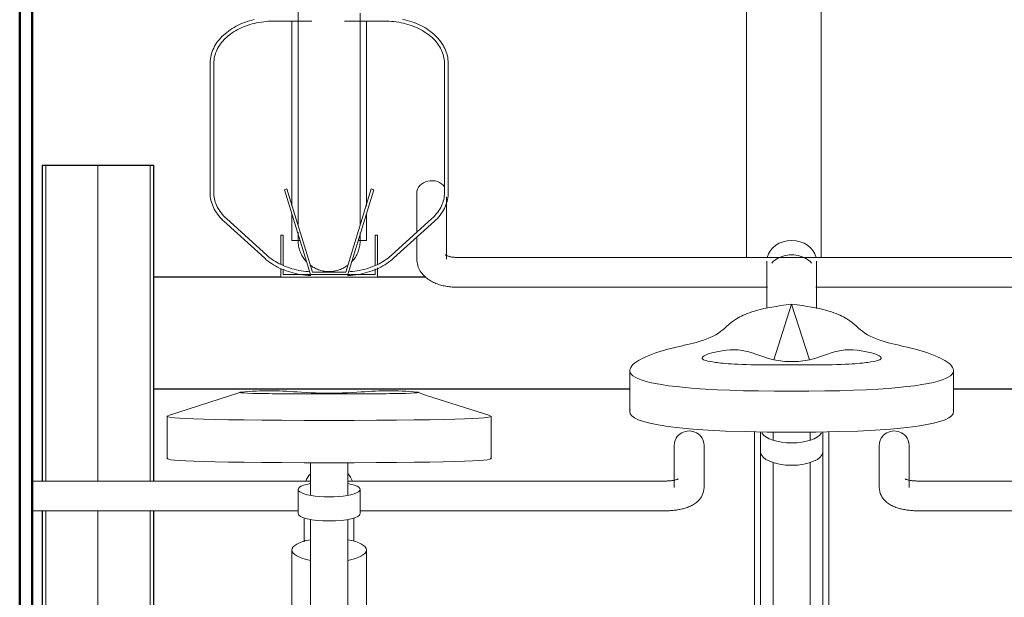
# Model space of a CAD drawing. Extents: x 50445 to 145605, y -10968 to 41989.
# Tile 93 of 256: x 85846 to 86639, y -891 to -426. Entities that reach past the tile are written whole.
import ezdxf

# ---------------------------------------------------------------- set-up
doc = ezdxf.new("R2010")
doc.units = 0
doc.header["$LTSCALE"] = 414.30304
doc.header["$MEASUREMENT"] = 0
doc.linetypes.add('gestippeld_2_', pattern=[6.35, 3.175, -3.175])
doc.linetypes.add('hartlijn-fijn', pattern=[6, 4, -1, 0, -1])
for name, color, linetype, lineweight in [('A-EQPM', 6, 'CONTINUOUS', 18), ('I-WALL', 2, 'CONTINUOUS', 25), ('S-BEAM', 4, 'CONTINUOUS', 18), ('S-COLS', 6, 'CONTINUOUS', 18), ('S-COLS-HIDN', 5, 'gestippeld_2_', 18)]:
    doc.layers.add(name, color=color, linetype=linetype, lineweight=lineweight)

# ---------------------------------------------------------------- blocks, each defined once
blk = doc.blocks.new('97_KA_gestapelde fietsenstalling 8 fietsen 1600x1900 - Type-8006210-plotview doorsnede C C  -  1 op 100')
at = {"layer": 'A-EQPM'}
for p, q in [((5252.2, -1284.38), (5252.2, -1002)), ((5312.2, -1002), (5312.2, -1284.16)), ((4871.51, -1093.88), (4902.04, -1093.88)), ((4885.9, -1242.89), (4885.9, -1093.89)), ((4928.24, -1093.88), (4960.28, -1093.88)), ((4945.9, -1093.83), (4945.9, -1242.89)), ((4820.01, -1127.74), (4820.01, -1232.24)), ((4823.01, -1232.24), (4823.01, -1127.74)), ((5008.78, -1127.74), (5008.78, -1232.24)), ((5011.78, -1232.24), (5011.78, -1127.74)), ((4881.91, -1229.06), (4880, -1229.64)), ((4902.38, -1296), (4881.91, -1229.06)), ((4949.88, -1229.06), (4929.42, -1296)), ((4951.8, -1229.64), (4949.88, -1229.06)), ((4880, -1229.64), (4900.9, -1298)), ((4930.9, -1298), (4951.8, -1229.64)), ((4986.5, -1232.56), (4986.5, -1263.97)), ((5010.5, -1285.55), (5010.5, -1235.32)), ((4865.99, -1282.65), (4833.12, -1252.89)), ((4885.9, -1270.58), (4885.9, -1249.39)), ((4945.9, -1249.39), (4945.9, -1270.58)), ((4998.68, -1252.89), (4965.8, -1282.65)), ((4831.1, -1255.12), (4863.98, -1284.87)), ((4967.82, -1284.87), (5000.69, -1255.12)), ((4878.96, -1266.3), (4876.96, -1266.3)), ((4876.96, -1266.3), (4876.96, -1289.51)), ((4878.96, -1290.7), (4878.96, -1266.3)), ((4954.84, -1266.3), (4952.84, -1266.3)), ((4952.84, -1266.3), (4952.84, -1290.57)), ((4954.84, -1289.51), (4954.84, -1266.3)), ((4986.5, -1267.41), (4986.5, -1285.55)), ((4885.9, -1270.58), (4892.51, -1270.58)), ((4939.28, -1270.58), (4945.9, -1270.58)), ((5558.5, -1284.15), (5018.5, -1284.15)), ((4954.84, -1300), (4954.84, -1292.45)), ((5268.5, -1287.25), (5268.5, -1298.53)), ((5308.5, -1298.53), (5308.5, -1287.25)), ((4876.96, -1293.05), (4876.96, -1300)), ((4876.96, -1300), (4954.84, -1300)), ((4878.96, -1298), (4878.96, -1293.67)), ((4900.9, -1298), (4878.96, -1298)), ((4900.9, -1298), (4930.9, -1298)), ((4929.42, -1296), (4902.38, -1296)), ((4932.44, -1298), (4930.9, -1298)), ((4952.84, -1298), (4933.18, -1298)), ((4952.84, -1293.42), (4952.84, -1298)), ((5018.5, -1308.15), (5269.09, -1308.15)), ((5307.91, -1308.15), (5558.5, -1308.15)), ((5288.5, -1321.87), (5274.03, -1366.65)), ((5302.97, -1366.65), (5288.5, -1321.87)), ((5275.4, -1370.74), (5301.6, -1370.74)), ((5158.01, -1375.25), (5158.01, -1408.22)), ((5418.99, -1408.22), (5418.99, -1375.25)), ((4843.83, -1392.84), (4786.44, -1411.44)), ((4902.8, -1394.04), (4929, -1394.04)), ((4785.41, -1412.04), (4785.41, -1446.12)), ((5046.39, -1446.12), (5046.39, -1412.04)), ((5258.5, -1424.5), (5258.5, -1452.27)), ((5258.5, -1424.5), (5258.5, -1791.44)), ((5263.5, -1424.57), (5263.5, -1440.69)), ((5273.5, -1424.7), (5273.5, -1431.2)), ((5303.5, -1431.2), (5303.5, -1424.7)), ((5313.5, -1440.69), (5313.5, -1424.57)), ((5318.5, -1452.27), (5318.5, -1424.5)), ((5318.5, -1791.44), (5318.5, -1424.5)), ((5193.9, -1435.22), (5193.9, -1469.43)), ((5217.9, -1469.43), (5217.9, -1435.22)), ((5359.1, -1435.22), (5359.1, -1469.43)), ((5383.1, -1469.43), (5383.1, -1435.22)), ((5263.5, -1440.69), (5263.5, -1580.25)), ((5313.5, -1580.25), (5313.5, -1440.69)), ((4900.9, -1449.45), (4900.9, -1475.67)), ((4930.9, -1475.67), (4930.9, -1449.45)), ((5273.5, -1449.26), (5273.5, -1588.13)), ((5303.5, -1588.13), (5303.5, -1449.26)), ((4900.9, -1464.27), (4676.6, -1464.27)), ((5185.9, -1464.27), (4930.82, -1464.27)), ((5646.1, -1464.27), (5391.1, -1464.27)), ((4890.9, -1471.01), (4890.9, -1490.44)), ((4940.9, -1490.44), (4940.9, -1471.01)), ((4676.6, -1488.27), (4890.9, -1488.27)), ((4940.8, -1488.27), (5185.9, -1488.27)), ((5391.1, -1488.27), (5636.1, -1488.27)), ((4900.9, -1495.12), (4900.9, -1645.26)), ((4930.9, -1645.26), (4930.9, -1495.12)), ((4896.37, -1511.92), (4895.9, -1513.14)), ((4885.9, -1519.77), (4885.9, -1621.98)), ((4945.9, -1621.98), (4945.9, -1519.77))]:
    blk.add_line(p, q, dxfattribs=at)
at = {"layer": 'A-EQPM', "flags": 128}
for points in [[(4890.9, -1084.47), (4890.9, -1095.6), (4890.9, -1106.52), (4890.9, -1117.22), (4890.9, -1127.68), (4890.9, -1137.88), (4890.9, -1147.8), (4890.9, -1157.43), (4890.9, -1166.75), (4890.9, -1175.76), (4890.9, -1184.42), (4890.9, -1192.74), (4890.9, -1200.7), (4890.9, -1208.27), (4890.9, -1215.46), (4890.9, -1222.26), (4890.9, -1228.64), (4890.9, -1234.6), (4890.9, -1240.13), (4890.9, -1245.22), (4890.9, -1249.86), (4890.9, -1254.05), (4890.9, -1257.78)], [(4940.9, -1258.45), (4940.9, -1255.1), (4940.9, -1251.04), (4940.9, -1246.51), (4940.9, -1241.54), (4940.9, -1236.13), (4940.9, -1230.29), (4940.9, -1224.02), (4940.9, -1217.34), (4940.9, -1210.25), (4940.9, -1202.78), (4940.9, -1194.92), (4940.9, -1186.7), (4940.9, -1178.13), (4940.9, -1169.22), (4940.9, -1159.98), (4940.9, -1150.43), (4940.9, -1140.58), (4940.9, -1130.46), (4940.9, -1120.07), (4940.9, -1109.43), (4940.9, -1098.57), (4940.9, -1087.49)], [(4855.44, -1092.72), (4853.51, -1093.2), (4851.61, -1093.74), (4849.74, -1094.33), (4847.9, -1094.97), (4846.1, -1095.67), (4844.34, -1096.41), (4842.63, -1097.21), (4840.95, -1098.05), (4839.33, -1098.95), (4837.75, -1099.88), (4836.23, -1100.87), (4834.76, -1101.89), (4833.35, -1102.96), (4832, -1104.07), (4830.71, -1105.22), (4829.49, -1106.41), (4828.33, -1107.63), (4827.24, -1108.88), (4826.22, -1110.17), (4825.27, -1111.49), (4824.39, -1112.83), (4823.6, -1114.21), (4822.87, -1115.6), (4822.23, -1117.02), (4821.67, -1118.45), (4821.18, -1119.91), (4820.78, -1121.37), (4820.46, -1122.85), (4820.23, -1124.34), (4820.08, -1125.84), (4820.01, -1127.34), (4820.01, -1127.74)], [(4823.01, -1127.74), (4823.05, -1126.41), (4823.16, -1125.08), (4823.35, -1123.76), (4823.61, -1122.44), (4823.95, -1121.13), (4824.36, -1119.83), (4824.85, -1118.53), (4825.41, -1117.25), (4826.04, -1115.99), (4826.75, -1114.74), (4827.52, -1113.51), (4828.37, -1112.3), (4829.29, -1111.12), (4830.27, -1109.95), (4831.32, -1108.82), (4832.44, -1107.71), (4833.62, -1106.64), (4834.86, -1105.59), (4836.17, -1104.59), (4837.53, -1103.61), (4838.94, -1102.68), (4840.41, -1101.78), (4841.93, -1100.93), (4843.5, -1100.12), (4845.12, -1099.35), (4846.78, -1098.63), (4848.48, -1097.96), (4850.21, -1097.34), (4851.99, -1096.76), (4853.79, -1096.23), (4855.63, -1095.76), (4857.49, -1095.34), (4859.37, -1094.97), (4861.27, -1094.65), (4863.19, -1094.39), (4865.13, -1094.18), (4867.07, -1094.03), (4869.03, -1093.93), (4870.98, -1093.89), (4871.51, -1093.88)], [(5011.78, -1127.74), (5011.74, -1126.24), (5011.62, -1124.75), (5011.4, -1123.26), (5011.11, -1121.77), (5010.73, -1120.3), (5010.27, -1118.85), (5009.73, -1117.4), (5009.1, -1115.98), (5008.4, -1114.58), (5007.63, -1113.2), (5006.77, -1111.85), (5005.84, -1110.52), (5004.84, -1109.23), (5003.77, -1107.96), (5002.63, -1106.73), (5001.42, -1105.54), (5000.15, -1104.38), (4998.82, -1103.26), (4997.42, -1102.18), (4995.97, -1101.14), (4994.46, -1100.15), (4992.9, -1099.19), (4991.29, -1098.29), (4989.63, -1097.43), (4987.92, -1096.62), (4986.17, -1095.86), (4984.38, -1095.15), (4982.55, -1094.5), (4980.69, -1093.89), (4978.8, -1093.34), (4976.88, -1092.84), (4974.93, -1092.4)], [(4960.28, -1093.88), (4962.24, -1093.91), (4964.2, -1093.99), (4966.14, -1094.13), (4968.08, -1094.33), (4970.01, -1094.57), (4971.91, -1094.88), (4973.8, -1095.23), (4975.67, -1095.64), (4977.51, -1096.1), (4979.33, -1096.61), (4981.11, -1097.18), (4982.86, -1097.79), (4984.57, -1098.45), (4986.24, -1099.16), (4987.86, -1099.91), (4989.45, -1100.71), (4990.98, -1101.55), (4992.46, -1102.43), (4993.89, -1103.36), (4995.27, -1104.32), (4996.59, -1105.32), (4997.85, -1106.35), (4999.04, -1107.42), (5000.18, -1108.52), (5001.25, -1109.65), (5002.25, -1110.8), (5003.19, -1111.98), (5004.05, -1113.18), (5004.85, -1114.41), (5005.57, -1115.65), (5006.22, -1116.91), (5006.8, -1118.19), (5007.31, -1119.48), (5007.74, -1120.78), (5008.1, -1122.09), (5008.38, -1123.4), (5008.59, -1124.73), (5008.72, -1126.05), (5008.78, -1127.38), (5008.78, -1127.74)], [(4820.01, -1232.24), (4820.05, -1233.74), (4820.18, -1235.23), (4820.39, -1236.72), (4820.69, -1238.2), (4821.07, -1239.68), (4821.53, -1241.13), (4822.07, -1242.57), (4822.69, -1244), (4823.39, -1245.4), (4824.17, -1246.78), (4825.03, -1248.13), (4825.95, -1249.45), (4826.95, -1250.75), (4828.03, -1252.01), (4829.17, -1253.24), (4830.37, -1254.44), (4831.1, -1255.12)], [(4833.12, -1252.89), (4831.96, -1251.8), (4830.87, -1250.69), (4829.85, -1249.54), (4828.89, -1248.37), (4828.01, -1247.17), (4827.19, -1245.95), (4826.44, -1244.72), (4825.77, -1243.46), (4825.16, -1242.19), (4824.64, -1240.9), (4824.18, -1239.61), (4823.8, -1238.3), (4823.49, -1236.99), (4823.26, -1235.66), (4823.11, -1234.34), (4823.02, -1233.01), (4823.01, -1232.24)], [(5008.78, -1232.24), (5008.75, -1233.57), (5008.63, -1234.89), (5008.45, -1236.22), (5008.18, -1237.54), (5007.85, -1238.85), (5007.43, -1240.15), (5006.95, -1241.44), (5006.39, -1242.72), (5005.76, -1243.99), (5005.05, -1245.24), (5004.27, -1246.47), (5003.43, -1247.68), (5002.51, -1248.86), (5001.53, -1250.02), (5000.47, -1251.16), (4999.36, -1252.26), (4998.68, -1252.89)], [(5000.69, -1255.12), (5001.94, -1253.94), (5003.12, -1252.73), (5004.23, -1251.49), (5005.27, -1250.21), (5006.24, -1248.9), (5007.14, -1247.56), (5007.96, -1246.2), (5008.71, -1244.81), (5009.38, -1243.4), (5009.96, -1241.97), (5010.47, -1240.52), (5010.9, -1239.06), (5011.24, -1237.58), (5011.5, -1236.1), (5011.68, -1234.61), (5011.77, -1233.11), (5011.78, -1232.24)], [(4890.9, -1263.97), (4890.9, -1266.14), (4890.9, -1267.97), (4890.9, -1269.32), (4890.9, -1270.18), (4890.9, -1270.56), (4890.9, -1270.58)], [(4890.9, -1270.58), (4890.9, -1270.33), (4890.9, -1269.6), (4890.9, -1268.38), (4890.9, -1266.68), (4890.9, -1265.29)], [(4940.9, -1270.58), (4940.9, -1270.33), (4940.9, -1269.6), (4940.9, -1268.38), (4940.9, -1266.68), (4940.9, -1264.5)], [(4940.9, -1266.14), (4940.9, -1267.97), (4940.9, -1269.32), (4940.9, -1270.18), (4940.9, -1270.56), (4940.9, -1270.58)], [(4890.9, -1270.18), (4890.9, -1270.56), (4890.9, -1270.58)], [(4897.46, -1287.46), (4896.8, -1286.71), (4896.17, -1285.94), (4895.57, -1285.13), (4895.01, -1284.31), (4894.48, -1283.46), (4893.98, -1282.6), (4893.51, -1281.71), (4893.09, -1280.81), (4892.7, -1279.89), (4892.34, -1278.95), (4892.03, -1278), (4891.75, -1277.04), (4891.51, -1276.07), (4891.31, -1275.09), (4891.15, -1274.1), (4891.03, -1273.11), (4890.95, -1272.11), (4890.9, -1271.12), (4890.9, -1270.58)], [(4897.46, -1287.46), (4896.8, -1286.71), (4896.17, -1285.94), (4895.57, -1285.13), (4895.01, -1284.31), (4894.48, -1283.46), (4893.98, -1282.6), (4893.51, -1281.71), (4893.09, -1280.81), (4892.7, -1279.89), (4892.34, -1278.95), (4892.03, -1278), (4891.75, -1277.04), (4891.51, -1276.07), (4891.31, -1275.09), (4891.15, -1274.1), (4891.03, -1273.11), (4890.95, -1272.11)], [(4940.9, -1270.58), (4940.88, -1271.58), (4940.82, -1272.57), (4940.72, -1273.57), (4940.58, -1274.56), (4940.4, -1275.54), (4940.18, -1276.52), (4939.92, -1277.48), (4939.63, -1278.44), (4939.3, -1279.38), (4938.92, -1280.31), (4938.52, -1281.22), (4938.07, -1282.12), (4937.59, -1283), (4937.08, -1283.86), (4936.53, -1284.69), (4935.95, -1285.51), (4935.34, -1286.3), (4934.69, -1287.06), (4934.02, -1287.8)], [(4940.9, -1270.58), (4940.88, -1271.58), (4940.82, -1272.57), (4940.72, -1273.57), (4940.58, -1274.56), (4940.4, -1275.54), (4940.18, -1276.52), (4939.92, -1277.48), (4939.63, -1278.44), (4939.3, -1279.38), (4938.92, -1280.31), (4938.52, -1281.22), (4938.07, -1282.12), (4937.59, -1283), (4937.08, -1283.86), (4936.53, -1284.69), (4935.95, -1285.51), (4935.34, -1286.3), (4934.69, -1287.06), (4934.02, -1287.8)], [(4940.9, -1270.18), (4940.9, -1270.56), (4940.9, -1270.58)], [(4863.98, -1284.87), (4865.29, -1286.01), (4866.66, -1287.1), (4868.09, -1288.16), (4869.57, -1289.17), (4871.11, -1290.14), (4872.7, -1291.07), (4874.34, -1291.94), (4876.03, -1292.77), (4877.76, -1293.56), (4879.53, -1294.29), (4881.35, -1294.96), (4883.19, -1295.59), (4885.07, -1296.17), (4886.98, -1296.69), (4888.92, -1297.15), (4890.88, -1297.56), (4892.86, -1297.92), (4894.86, -1298.21), (4896.88, -1298.45), (4898.9, -1298.64), (4900.82, -1298.76)], [(4900.2, -1295.71), (4899.02, -1295.64), (4897.08, -1295.46), (4895.15, -1295.23), (4893.24, -1294.94), (4891.35, -1294.6), (4889.47, -1294.2), (4887.62, -1293.75), (4885.8, -1293.25), (4884.01, -1292.7), (4882.26, -1292.1), (4880.54, -1291.46), (4878.86, -1290.76), (4877.22, -1290.02), (4875.62, -1289.23), (4874.08, -1288.4), (4872.58, -1287.53), (4871.14, -1286.61), (4869.75, -1285.66), (4868.41, -1284.67), (4867.14, -1283.64), (4865.99, -1282.65)], [(4930.97, -1298.76), (4933.01, -1298.63), (4935.03, -1298.44), (4937.05, -1298.2), (4939.05, -1297.9), (4941.03, -1297.54), (4942.99, -1297.13), (4944.92, -1296.66), (4946.83, -1296.14), (4948.71, -1295.56), (4950.55, -1294.93), (4952.36, -1294.25), (4954.13, -1293.51), (4955.86, -1292.73), (4957.55, -1291.9), (4959.19, -1291.02), (4960.77, -1290.09), (4962.31, -1289.12), (4963.79, -1288.1), (4965.22, -1287.04), (4966.58, -1285.94), (4967.82, -1284.87)], [(4965.8, -1282.65), (4964.59, -1283.7), (4963.31, -1284.73), (4961.97, -1285.71), (4960.58, -1286.66), (4959.13, -1287.58), (4957.63, -1288.45), (4956.08, -1289.28), (4954.49, -1290.06), (4952.85, -1290.8), (4951.16, -1291.49), (4949.44, -1292.14), (4947.68, -1292.74), (4945.89, -1293.28), (4944.07, -1293.78), (4942.22, -1294.22), (4940.34, -1294.62), (4938.45, -1294.96), (4936.53, -1295.24), (4934.61, -1295.47), (4932.66, -1295.65)], [(5009.29, -1282.01), (5009.31, -1282.02), (5009.36, -1282.06), (5009.45, -1282.12), (5009.57, -1282.2), (5009.72, -1282.3), (5009.91, -1282.4), (5010.13, -1282.52), (5010.38, -1282.64), (5010.66, -1282.77), (5010.97, -1282.89), (5011.31, -1283.02), (5011.67, -1283.15), (5012.06, -1283.27), (5012.47, -1283.39), (5012.9, -1283.5), (5013.35, -1283.61), (5013.82, -1283.7), (5014.3, -1283.79), (5014.8, -1283.88), (5015.3, -1283.95), (5015.82, -1284.01), (5016.35, -1284.06), (5016.89, -1284.1), (5017.43, -1284.13), (5017.97, -1284.14), (5018.5, -1284.15)], [(4931.04, -1290.47), (4930.24, -1291.06), (4929.41, -1291.61), (4928.55, -1292.14), (4927.68, -1292.63), (4926.79, -1293.08), (4925.88, -1293.5), (4924.96, -1293.88), (4924.02, -1294.22), (4923.07, -1294.53), (4922.1, -1294.79), (4921.13, -1295.02), (4920.15, -1295.21), (4919.16, -1295.36), (4918.17, -1295.47), (4917.17, -1295.54), (4916.17, -1295.57), (4915.17, -1295.57), (4914.17, -1295.52), (4913.17, -1295.43), (4912.18, -1295.3), (4911.2, -1295.13), (4910.22, -1294.92), (4909.25, -1294.68), (4908.29, -1294.39), (4907.34, -1294.07), (4906.41, -1293.71), (4905.49, -1293.31), (4904.59, -1292.87), (4903.71, -1292.4), (4902.85, -1291.9), (4902.01, -1291.36), (4901.19, -1290.79), (4900.39, -1290.18)], [(4902.01, -1291.36), (4901.19, -1290.79), (4900.39, -1290.18)], [(4908.29, -1294.39), (4907.34, -1294.07), (4906.41, -1293.71), (4905.49, -1293.31), (4904.59, -1292.87), (4903.71, -1292.4)], [(4931.04, -1290.47), (4930.24, -1291.06), (4929.41, -1291.61), (4928.55, -1292.14), (4927.68, -1292.63), (4926.79, -1293.08)], [(4986.5, -1285.55), (4986.55, -1286.88), (4986.7, -1288.19), (4986.94, -1289.48), (4987.28, -1290.74), (4987.69, -1291.94), (4988.18, -1293.1), (4988.73, -1294.2), (4989.34, -1295.25), (4990, -1296.23), (4990.7, -1297.16), (4991.43, -1298.03), (4992.2, -1298.85), (4992.99, -1299.62), (4993.81, -1300.35), (4994.64, -1301.02), (4995.5, -1301.66), (4996.37, -1302.25), (4997.26, -1302.81), (4998.16, -1303.33), (4999.07, -1303.82), (5000, -1304.28), (5000.94, -1304.71), (5001.89, -1305.11), (5002.86, -1305.48), (5003.83, -1305.83), (5004.81, -1306.15), (5005.8, -1306.44), (5006.8, -1306.71), (5007.81, -1306.96), (5008.83, -1307.18), (5009.86, -1307.38), (5010.89, -1307.56), (5011.92, -1307.71), (5012.96, -1307.84), (5014.01, -1307.94), (5015.06, -1308.03), (5016.11, -1308.09), (5017.16, -1308.13), (5018.22, -1308.15), (5018.5, -1308.15)], [(4925.88, -1293.5), (4924.96, -1293.88), (4924.02, -1294.22), (4923.07, -1294.53), (4922.1, -1294.79), (4921.13, -1295.02), (4920.15, -1295.21), (4919.16, -1295.36), (4918.17, -1295.47), (4917.17, -1295.54), (4916.17, -1295.57), (4915.17, -1295.57), (4914.17, -1295.52), (4913.17, -1295.43), (4912.18, -1295.3), (4911.2, -1295.13), (4910.22, -1294.92), (4909.25, -1294.68)], [(5268.5, -1298.53), (5268.5, -1299.23), (5268.5, -1299.97), (5268.5, -1300.75), (5268.5, -1301.56), (5268.5, -1302.4), (5268.5, -1303.27), (5268.5, -1304.18), (5268.5, -1305.11), (5268.5, -1306.07), (5268.5, -1307.05), (5268.5, -1308.06), (5268.5, -1309.09), (5268.5, -1310.14), (5268.5, -1311.21), (5268.5, -1312.29), (5268.5, -1313.39), (5268.5, -1314.51), (5268.5, -1315.63), (5268.5, -1316.77), (5268.5, -1317.92), (5268.5, -1319.07), (5268.5, -1320.22), (5268.5, -1321.38), (5268.5, -1322.54), (5268.5, -1323.7), (5268.5, -1324.85)], [(5308.5, -1325.34), (5308.5, -1324.19), (5308.5, -1323.03), (5308.5, -1321.87), (5308.5, -1320.71), (5308.5, -1319.55), (5308.5, -1318.4), (5308.5, -1317.25), (5308.5, -1316.11), (5308.5, -1314.98), (5308.5, -1313.86), (5308.5, -1312.75), (5308.5, -1311.66), (5308.5, -1310.58), (5308.5, -1309.53), (5308.5, -1308.49), (5308.5, -1307.47), (5308.5, -1306.48), (5308.5, -1305.51), (5308.5, -1304.56), (5308.5, -1303.65), (5308.5, -1302.76), (5308.5, -1301.91), (5308.5, -1301.08), (5308.5, -1300.29), (5308.5, -1299.54), (5308.5, -1298.82), (5308.5, -1298.53)], [(5045.35, -1411.44), (4993.65, -1395.13), (4987.97, -1392.84)], [(5197.11, -1462.52), (5197.08, -1462.54), (5197, -1462.57), (5196.87, -1462.63), (5196.7, -1462.71), (5196.48, -1462.79), (5196.22, -1462.89), (5195.92, -1462.99), (5195.59, -1463.09), (5195.22, -1463.2), (5194.82, -1463.3), (5194.39, -1463.4), (5193.94, -1463.5), (5193.46, -1463.6), (5192.95, -1463.69), (5192.43, -1463.78), (5191.89, -1463.86), (5191.33, -1463.94), (5190.75, -1464.01), (5190.16, -1464.07), (5189.56, -1464.12), (5188.95, -1464.17), (5188.33, -1464.2), (5187.7, -1464.23), (5187.07, -1464.25), (5186.44, -1464.26), (5185.9, -1464.27)], [(5379.89, -1462.52), (5379.92, -1462.54), (5380, -1462.57), (5380.13, -1462.63), (5380.3, -1462.71), (5380.52, -1462.79), (5380.78, -1462.89), (5381.08, -1462.99), (5381.41, -1463.09), (5381.78, -1463.2), (5382.18, -1463.3), (5382.61, -1463.4), (5383.06, -1463.5), (5383.54, -1463.6), (5384.05, -1463.69), (5384.57, -1463.78), (5385.11, -1463.86), (5385.67, -1463.94), (5386.25, -1464.01), (5386.84, -1464.07), (5387.44, -1464.12), (5388.05, -1464.17), (5388.67, -1464.2), (5389.3, -1464.23), (5389.93, -1464.25), (5390.56, -1464.26), (5391.1, -1464.27)], [(5217.9, -1469.43), (5217.8, -1471.09), (5217.52, -1472.71), (5217.07, -1474.24), (5216.5, -1475.64), (5215.82, -1476.9), (5215.08, -1478.04), (5214.3, -1479.04), (5213.5, -1479.93), (5212.69, -1480.72), (5211.87, -1481.42), (5211.05, -1482.05), (5210.23, -1482.61), (5209.41, -1483.13), (5208.59, -1483.59), (5207.77, -1484.02), (5206.95, -1484.42), (5206.12, -1484.78), (5205.29, -1485.12), (5204.46, -1485.43), (5203.62, -1485.72), (5202.76, -1485.99), (5201.91, -1486.25), (5201.04, -1486.48), (5200.16, -1486.7), (5199.28, -1486.9), (5198.38, -1487.09), (5197.48, -1487.26), (5196.57, -1487.42), (5195.65, -1487.57), (5194.73, -1487.7), (5193.79, -1487.81), (5192.85, -1487.92), (5191.91, -1488.01), (5190.96, -1488.08), (5190, -1488.15), (5189.05, -1488.2), (5188.09, -1488.23), (5187.12, -1488.26), (5186.16, -1488.27), (5185.9, -1488.27)], [(5359.1, -1469.43), (5359.2, -1471.09), (5359.48, -1472.71), (5359.93, -1474.24), (5360.5, -1475.64), (5361.18, -1476.9), (5361.92, -1478.04), (5362.7, -1479.04), (5363.5, -1479.93), (5364.31, -1480.72), (5365.13, -1481.42), (5365.95, -1482.05), (5366.77, -1482.61), (5367.59, -1483.13), (5368.41, -1483.59), (5369.23, -1484.02), (5370.05, -1484.42), (5370.88, -1484.78), (5371.71, -1485.12), (5372.54, -1485.43), (5373.38, -1485.72), (5374.24, -1485.99), (5375.09, -1486.25), (5375.96, -1486.48), (5376.84, -1486.7), (5377.72, -1486.9), (5378.62, -1487.09), (5379.52, -1487.26), (5380.43, -1487.42), (5381.35, -1487.57), (5382.27, -1487.7), (5383.21, -1487.81), (5384.15, -1487.92), (5385.09, -1488.01), (5386.04, -1488.08), (5387, -1488.15), (5387.95, -1488.2), (5388.91, -1488.23), (5389.88, -1488.26), (5390.84, -1488.27), (5391.1, -1488.27)], [(4895.9, -1494.57), (4895.9, -1495.67), (4895.9, -1496.78), (4895.9, -1497.91), (4895.9, -1499.04), (4895.9, -1500.18), (4895.9, -1501.33), (4895.9, -1502.49), (4895.9, -1503.65), (4895.9, -1504.81), (4895.9, -1505.96), (4895.9, -1507.12), (4895.9, -1508.27), (4895.9, -1509.42), (4895.9, -1510.56), (4895.9, -1511.68), (4895.9, -1512.8)], [(4935.9, -1512.15), (4935.9, -1511.03), (4935.9, -1509.9), (4935.9, -1508.76), (4935.9, -1507.61), (4935.9, -1506.45), (4935.9, -1505.29), (4935.9, -1504.13), (4935.9, -1502.98), (4935.9, -1501.82), (4935.9, -1500.67), (4935.9, -1499.52), (4935.9, -1498.38), (4935.9, -1497.25), (4935.9, -1496.14), (4935.9, -1495.03), (4935.9, -1493.94)]]:
    blk.add_lwpolyline(points, dxfattribs=at)
at = {"layer": 'A-EQPM'}
for centre, major_axis, ratio, start_param, end_param in [((4998.5, -1232.56), (12, 0), 0.848048, 0.523599, 3.141593), ((5288.5, -1287.25), (20, 0), 0.836145, 1.570796, 2.954407), ((5288.5, -1287.25), (20, 0), 0.836145, 0.187186, 1.570796), ((4900.9, -1297.26), (0.07, 1.5), 0.049327, 1.833815, 2.357414), ((4900.9, -1297.26), (0.07, 1.5), 0.049327, 2.357414, 3.141593), ((4900.9, -1297.26), (0.07, 1.5), 0.049327, 3.142812, 4.19001), ((4930.9, -1297.26), (-0.07, 1.5), 0.049327, 2.093176, 3.140373), ((4930.9, -1297.26), (-0.07, 1.5), 0.049327, 3.141593, 3.925771), ((4930.9, -1297.26), (-0.07, 1.5), 0.049327, 3.925771, 4.44937), ((5205.9, -1435.22), (12, 0), 0.939693, 0, 3.141593), ((5288.5, -1422.68), (25, 0), 0.434214, 3.403392, 4.712389), ((5288.5, -1422.68), (25, 0), 0.434214, 4.712389, 6.021386), ((5371.1, -1435.22), (12, 0), 0.939693, 0, 3.141593), ((5288.5, -1440.69), (25, 0), 0.434214, 3.141593, 4.712389), ((5288.5, -1440.69), (25, 0), 0.434214, 4.712389, 6.283185), ((4915.9, -1470.55), (20, 0), 0.931915, 2.426856, 2.797325), ((4915.9, -1470.55), (20, 0), 0.931915, 0.344268, 0.719846), ((4915.9, -1471.01), (25, 0), 0.237436, 2.220803, 4.712389), ((4915.9, -1471.01), (25, 0), 0.237436, 4.712389, 7.208051), ((4915.9, -1490.44), (25, 0), 0.237436, 3.141593, 4.712389), ((4915.9, -1490.44), (25, 0), 0.237436, 4.712389, 6.283185), ((4915.9, -1519.77), (30, 0), 0.320127, 2.094395, 4.18879), ((4915.9, -1519.77), (30, 0), 0.320127, 5.235988, 7.330383)]:
    blk.add_ellipse(centre, major_axis=major_axis, ratio=ratio, start_param=start_param, end_param=end_param, dxfattribs=at)
for points, knots in [([(5272.39, -1288.78), (5273.33, -1287.72), (5276.03, -1285.34), (5281.52, -1282.73), (5286.17, -1282.05), (5288.5, -1282.05)], [0.7019274, 0.7019274, 0.7019274, 0.7019274, 0.7777778, 0.8888889, 1, 1, 1, 1]), ([(5288.5, -1282.05), (5290.83, -1282.05), (5295.48, -1282.73), (5300.98, -1285.35), (5303.67, -1287.72), (5304.61, -1288.78)], [0, 0, 0, 0, 0.1111111, 0.2222222, 0.2980256, 0.2980256, 0.2980256, 0.2980256]), ([(5288.5, -1321.87), (5263.78, -1324.86), (5241.97, -1332.37), (5231.9, -1345.28), (5210.51, -1354.25), (5159.78, -1361.83), (5135.58, -1391.94), (5288.5, -1391.94)], [0, 0, 0, 0, 0.0939544, 0.1989454, 0.3222089, 0.5012721, 0.7724372, 0.7724372, 0.7724372, 0.7724372]), ([(5288.5, -1391.94), (5135.58, -1391.94), (5159.78, -1361.83), (5210.51, -1354.25), (5231.9, -1345.28), (5241.97, -1332.37), (5263.78, -1324.86), (5288.5, -1321.87)], [-0.7724372, -0.7724372, -0.7724372, -0.7724372, -0.5012721, -0.3222089, -0.1989454, -0.0939544, 0, 0, 0, 0]), ([(5288.5, -1391.94), (5441.42, -1391.94), (5417.22, -1361.83), (5366.49, -1354.25), (5345.1, -1345.28), (5335.03, -1332.37), (5313.22, -1324.86), (5288.5, -1321.87)], [0, 0, 0, 0, 0.2711651, 0.4502283, 0.5734918, 0.6784828, 0.7724372, 0.7724372, 0.7724372, 0.7724372]), ([(5288.5, -1321.87), (5313.22, -1324.86), (5335.03, -1332.37), (5345.1, -1345.28), (5366.49, -1354.25), (5417.22, -1361.83), (5441.42, -1391.94), (5288.5, -1391.94)], [-0.7724372, -0.7724372, -0.7724372, -0.7724372, -0.6784828, -0.5734918, -0.4502283, -0.2711651, 0, 0, 0, 0]), ([(5274.03, -1366.65), (5262.24, -1363.6), (5249.38, -1356.46), (5222.54, -1360.47), (5212.96, -1365.79), (5224.74, -1368.84), (5244.92, -1370.74), (5275.4, -1370.74)], [0, 0, 0, 0, 0.0854061, 0.1773603, 0.2542553, 0.3207509, 0.3957861, 0.3957861, 0.3957861, 0.3957861]), ([(5301.6, -1370.74), (5332.08, -1370.74), (5352.26, -1368.84), (5364.04, -1365.79), (5354.46, -1360.47), (5327.62, -1356.46), (5314.76, -1363.6), (5302.97, -1366.65)], [0, 0, 0, 0, 0.0750352, 0.1415308, 0.2184258, 0.31038, 0.3957861, 0.3957861, 0.3957861, 0.3957861]), ([(4901.43, -1393.21), (4889.64, -1392.59), (4876.78, -1391.15), (4849.94, -1391.96), (4840.36, -1393.03), (4852.14, -1393.65), (4872.32, -1394.04), (4902.8, -1394.04)], [0, 0, 0, 0, 0.0854061, 0.1773603, 0.2542553, 0.3207509, 0.3957861, 0.3957861, 0.3957861, 0.3957861]), ([(4929, -1394.04), (4959.48, -1394.04), (4979.66, -1393.65), (4991.44, -1393.03), (4981.85, -1391.96), (4955.02, -1391.15), (4942.16, -1392.59), (4930.36, -1393.21)], [0, 0, 0, 0, 0.0750352, 0.1415308, 0.2184258, 0.31038, 0.3957861, 0.3957861, 0.3957861, 0.3957861])]:
    blk.add_open_spline(points, degree=3, knots=knots, dxfattribs=at)
for points in [[(5288.5, -1368.07), (5283.62, -1368.07), (5278.8, -1367.6), (5274.03, -1366.65)], [(5302.97, -1366.65), (5298.2, -1367.6), (5293.38, -1368.07), (5288.5, -1368.07)], [(4915.9, -1393.5), (4911.02, -1393.5), (4906.19, -1393.4), (4901.43, -1393.21)], [(4930.36, -1393.21), (4925.6, -1393.4), (4920.78, -1393.5), (4915.9, -1393.5)], [(4785.98, -1411.6), (4781.38, -1413.41), (4802.96, -1415.41), (4915.9, -1415.41)], [(4915.9, -1415.41), (4802.96, -1415.41), (4781.38, -1413.41), (4785.98, -1411.6)], [(4915.9, -1415.41), (5028.83, -1415.41), (5050.41, -1413.41), (5045.82, -1411.6)], [(5045.82, -1411.6), (5050.41, -1413.41), (5028.83, -1415.41), (4915.9, -1415.41)], [(5288.5, -1424.9), (5178.33, -1424.9), (5155.1, -1415.49), (5158.29, -1406.72)], [(5418.71, -1406.72), (5421.9, -1415.49), (5398.67, -1424.9), (5288.5, -1424.9)], [(4915.9, -1449.49), (4802.96, -1449.49), (4781.38, -1447.49), (4785.98, -1445.68)], [(5045.82, -1445.68), (5050.41, -1447.49), (5028.83, -1449.49), (4915.9, -1449.49)]]:
    blk.add_open_spline(points, degree=3, dxfattribs=at)
at = {"layer": 'S-BEAM', "lineweight": 25}
for p, q in [((4876.96, -1300), (4774.61, -1300)), ((4774.61, -1306), (4774.61, -1300)), ((4993.75, -1300), (4954.84, -1300)), ((4774.61, -1384), (4774.61, -1306)), ((4774.61, -1390), (4774.61, -1384)), ((4774.61, -1390), (5158.4, -1390)), ((5418.6, -1390), (5903.61, -1390))]:
    blk.add_line(p, q, dxfattribs=at)
at = {"layer": 'S-COLS', "lineweight": 25}
for p, q in [((4684.6, -1210), (4684.6, -1464.36)), ((4684.6, -1210), (4690.6, -1210)), ((4690.6, -1210), (4768.6, -1210)), ((4768.6, -1210), (4774.6, -1210)), ((4774.6, -1464.47), (4774.6, -1210)), ((4684.6, -1488.08), (4684.6, -2163.14)), ((4774.6, -1972.36), (4774.6, -1488.08))]:
    blk.add_line(p, q, dxfattribs=at)
at = {"layer": 'S-COLS', "linetype": 'hartlijn-fijn'}
for p, q in [((4729.6, -1210), (4729.6, -1464.42)), ((4729.6, -1488.08), (4729.6, -1972.36))]:
    blk.add_line(p, q, dxfattribs=at)
at = {"layer": 'S-COLS-HIDN'}
for p, q in [((4687.6, -1464.36), (4687.6, -1210)), ((4771.6, -1210), (4771.6, -1464.47)), ((4687.6, -2160), (4687.6, -1488.08)), ((4771.6, -1488.08), (4771.6, -1972.36))]:
    blk.add_line(p, q, dxfattribs=at)

msp = doc.modelspace()

# ---------------------------------------------------------------- linework, layer by layer
at = {"layer": 'I-WALL', "lineweight": 50}
for p, q in [((85846.12, 1347.18), (85846.12, -1812.82)), ((85856.12, -1812.82), (85856.12, 1347.18))]:
    msp.add_line(p, q, dxfattribs=at)

# ---------------------------------------------------------------- block references
at = {"layer": 'A-EQPM'}
msp.add_blockref('97_KA_gestapelde fietsenstalling 8 fietsen 1600x1900 - Type-8006210-plotview doorsnede C C  -  1 op 100', (81179.52, 667.18), dxfattribs=at)

doc.saveas('drawing.dxf')
